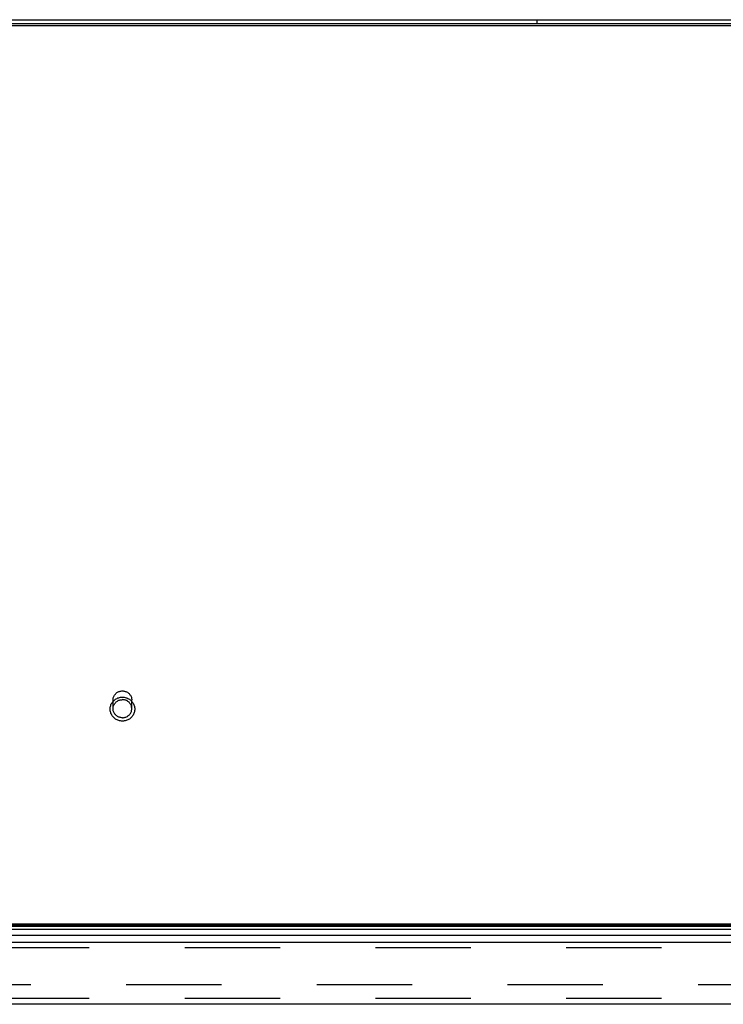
# Model space of a CAD drawing. Header units: inches. Extents: x 0 to 230, y 0 to 149.
# Tile 232 of 256: x 91 to 100, y 125 to 138. Entities that reach past the tile are written whole.
import ezdxf

# ---------------------------------------------------------------- set-up
doc = ezdxf.new("R2010")
doc.units = ezdxf.units.IN
doc.header["$LTSCALE"] = 12.648283
doc.header["$MEASUREMENT"] = 0
doc.linetypes.add('HIDDEN', pattern=[0.2, 0.1, -0.1])
doc.layers.get('0').update_dxf_attribs({"linetype": 'CONTINUOUS'})
doc.layers.add('DEFAULT_2', color=8, linetype='HIDDEN')
doc.layers.add('RIGHTHAND_DOOR_ASSEMBLY', color=7, linetype='CONTINUOUS')

msp = doc.modelspace()

# ---------------------------------------------------------------- linework, layer by layer
at = {"color": 3, "linetype": 'Continuous'}
for p, q in [((104.99, 137.931), (33.219, 137.931)), ((33.331, 137.985), (104.879, 137.985))]:
    msp.add_line(p, q, dxfattribs=at)
at = {"color": 7, "linetype": 'Continuous'}
for p, q in [((104.99, 137.904), (33.219, 137.904)), ((97.605, 137.931), (97.605, 137.985)), ((34.855, 125.985), (103.355, 125.985))]:
    msp.add_line(p, q, dxfattribs=at)
at = {"layer": 'DEFAULT_2', "color": 8, "linetype": 'HIDDEN'}
for p, q in [((91.981, 128.839), (91.981, 128.955)), ((92.229, 128.839), (92.229, 128.955)), ((103.537, 125.172), (70.574, 125.172))]:
    msp.add_line(p, q, dxfattribs=at)
for points in [[(91.981, 128.955), (91.981, 128.964), (91.982, 128.973), (91.984, 128.983), (91.987, 128.992), (91.99, 129), (91.994, 129.009), (91.999, 129.017), (92.005, 129.025), (92.011, 129.033), (92.017, 129.039), (92.024, 129.046), (92.032, 129.052), (92.04, 129.057), (92.049, 129.062), (92.057, 129.066), (92.067, 129.069), (92.076, 129.071), (92.085, 129.073), (92.095, 129.074), (92.105, 129.075)], [(92.105, 129.075), (92.115, 129.074), (92.124, 129.073), (92.134, 129.071), (92.143, 129.069), (92.152, 129.066), (92.161, 129.062), (92.17, 129.057), (92.178, 129.052), (92.185, 129.046), (92.193, 129.039), (92.199, 129.033), (92.205, 129.025), (92.211, 129.017), (92.215, 129.009), (92.219, 129), (92.223, 128.992), (92.225, 128.983), (92.227, 128.973), (92.229, 128.964), (92.229, 128.955)], [(92.105, 128.675), (92.093, 128.675), (92.08, 128.676), (92.068, 128.679), (92.057, 128.682), (92.045, 128.686), (92.034, 128.69), (92.023, 128.696), (92.013, 128.702), (92.003, 128.709), (91.994, 128.717), (91.985, 128.725), (91.977, 128.734), (91.97, 128.744), (91.963, 128.754), (91.958, 128.765), (91.953, 128.775), (91.949, 128.787), (91.946, 128.798), (91.943, 128.81), (91.942, 128.821), (91.941, 128.833), (91.942, 128.845), (91.943, 128.857), (91.945, 128.868), (91.949, 128.88), (91.953, 128.891), (91.957, 128.902), (91.963, 128.912), (91.97, 128.923), (91.977, 128.932), (91.985, 128.941), (91.994, 128.949), (92.003, 128.957), (92.013, 128.964), (92.023, 128.971), (92.034, 128.976), (92.045, 128.981), (92.057, 128.985), (92.068, 128.988), (92.08, 128.99), (92.093, 128.992), (92.105, 128.992)], [(91.981, 128.839), (91.981, 128.848), (91.982, 128.858), (91.984, 128.867), (91.987, 128.876), (91.99, 128.885), (91.994, 128.893), (91.999, 128.901), (92.005, 128.909), (92.011, 128.917), (92.017, 128.924), (92.024, 128.93), (92.032, 128.936), (92.04, 128.941), (92.049, 128.946), (92.057, 128.95), (92.067, 128.953), (92.076, 128.955), (92.085, 128.957), (92.095, 128.958), (92.105, 128.959)], [(92.105, 128.992), (92.117, 128.992), (92.129, 128.99), (92.141, 128.988), (92.153, 128.985), (92.165, 128.981), (92.176, 128.976), (92.187, 128.971), (92.197, 128.964), (92.207, 128.957), (92.216, 128.95), (92.225, 128.941), (92.233, 128.932), (92.24, 128.923), (92.247, 128.913), (92.252, 128.902), (92.257, 128.891), (92.261, 128.88), (92.264, 128.869), (92.267, 128.857), (92.268, 128.845), (92.268, 128.833), (92.268, 128.822), (92.267, 128.81), (92.264, 128.798), (92.261, 128.787), (92.257, 128.776), (92.252, 128.765), (92.247, 128.754), (92.24, 128.744), (92.233, 128.735), (92.225, 128.726), (92.216, 128.717), (92.207, 128.709), (92.197, 128.702), (92.187, 128.696), (92.176, 128.69), (92.165, 128.686), (92.153, 128.682), (92.141, 128.679), (92.129, 128.676), (92.117, 128.675), (92.105, 128.675)], [(92.229, 128.839), (92.229, 128.848), (92.227, 128.858), (92.225, 128.867), (92.223, 128.876), (92.219, 128.885), (92.215, 128.893), (92.211, 128.901), (92.205, 128.909), (92.199, 128.917), (92.193, 128.924), (92.185, 128.93), (92.178, 128.936), (92.17, 128.941), (92.161, 128.946), (92.152, 128.95), (92.143, 128.953), (92.134, 128.955), (92.124, 128.957), (92.115, 128.958), (92.105, 128.959)], [(92.105, 128.719), (92.095, 128.719), (92.085, 128.721), (92.076, 128.722), (92.067, 128.725), (92.057, 128.728), (92.049, 128.732), (92.04, 128.737), (92.032, 128.742), (92.024, 128.748), (92.017, 128.754), (92.011, 128.761), (92.005, 128.768), (91.999, 128.776), (91.994, 128.785), (91.99, 128.793), (91.987, 128.802), (91.984, 128.811), (91.982, 128.82), (91.981, 128.829), (91.981, 128.839)], [(92.105, 128.719), (92.115, 128.719), (92.124, 128.721), (92.134, 128.722), (92.143, 128.725), (92.152, 128.728), (92.161, 128.732), (92.17, 128.737), (92.178, 128.742), (92.185, 128.748), (92.193, 128.754), (92.199, 128.761), (92.205, 128.768), (92.211, 128.776), (92.215, 128.785), (92.219, 128.793), (92.223, 128.802), (92.225, 128.811), (92.227, 128.82), (92.229, 128.829), (92.229, 128.839)]]:
    msp.add_lwpolyline(points, dxfattribs=at)
at = {"layer": 'RIGHTHAND_DOOR_ASSEMBLY', "color": 7, "linetype": 'Continuous'}
for p, q in [((104.365, 125.907), (69.721, 125.907)), ((69.73, 125.951), (104.356, 125.951)), ((69.737, 125.964), (104.349, 125.964)), ((69.739, 125.973), (104.346, 125.973)), ((69.75, 125.832), (104.336, 125.832))]:
    msp.add_line(p, q, dxfattribs=at)
at = {"layer": 'RIGHTHAND_DOOR_ASSEMBLY', "color": 3, "linetype": 'Continuous'}
for p, q in [((69.772, 125.74), (104.314, 125.74)), ((104.314, 124.915), (69.772, 124.915))]:
    msp.add_line(p, q, dxfattribs=at)
at = {"layer": 'RIGHTHAND_DOOR_ASSEMBLY', "color": 8, "linetype": 'HIDDEN'}
for p, q in [((104.314, 125.665), (69.772, 125.665)), ((104.314, 124.99), (69.772, 124.99))]:
    msp.add_line(p, q, dxfattribs=at)

doc.saveas('drawing.dxf')
